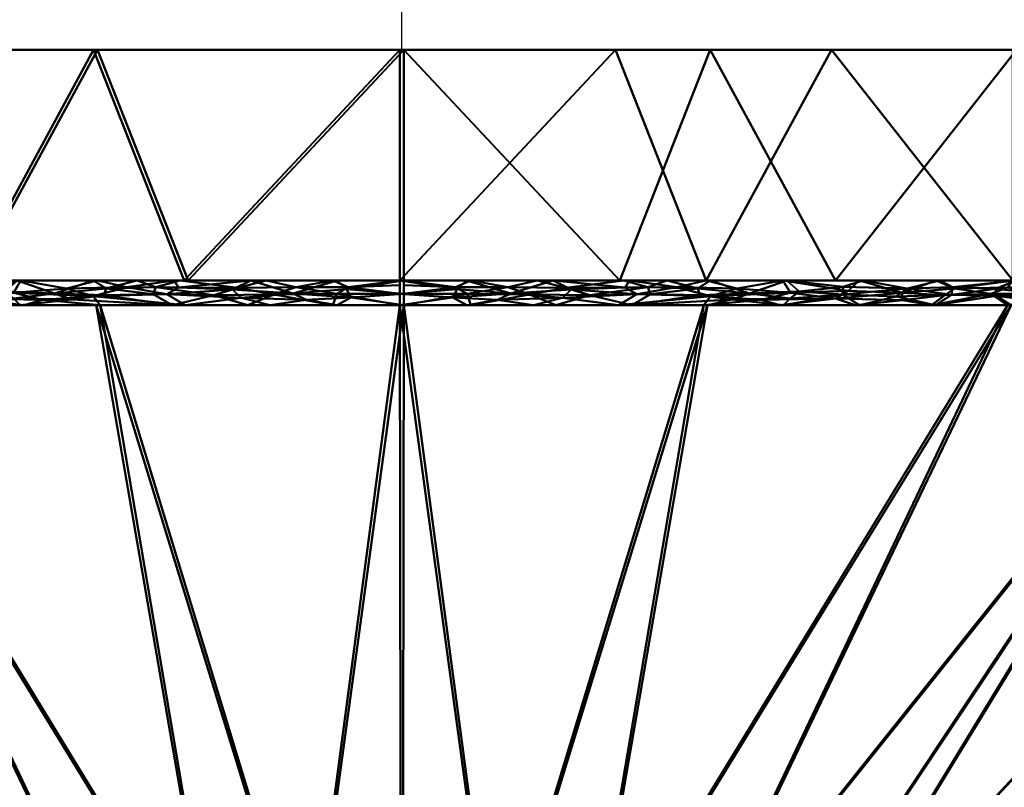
# Model space of a CAD drawing. Header units: millimetres. Extents: x -206 to 140, y -189 to 122.
# Tile 255 of 256: x 64 to 92, y -21 to 1. Entities that reach past the tile are written whole.
import ezdxf

# ---------------------------------------------------------------- set-up
doc = ezdxf.new("R2010")
doc.units = ezdxf.units.MM
doc.layers.add('A-GENM', color=13, linetype='Continuous', lineweight=30)

# ---------------------------------------------------------------- blocks, each defined once
blk = doc.blocks.new('MODEL - MODEL-3819-View 1')
at = {"layer": 'A-GENM', "lineweight": 40}
mesh = blk.add_polyface(dxfattribs=at)
corners = [(75.06, 0, 35.005), (92.555, 0, 30.285), (105.346, 0, 17.45), (110.005, 0, -0.06), (105.285, 0, -17.555), (92.45, 0, -30.346), (74.94, 0, -35.005), (57.445, 0, -30.285), (44.654, 0, -17.45), (39.995, 0, 0.06), (44.715, 0, 17.555), (57.55, 0, 30.346)]
mesh.append_faces([[corners[k] for k in face] for face in [(6, 4, 5), (10, 7, 8, 9), (0, 10, 11)]], dxfattribs={"vtx0": -1})
mesh.append_faces([[corners[k] for k in face] for face in [(4, 6, 7, 10)]], dxfattribs={"vtx0": -1, "vtx2": -1, "vtx3": -1})
mesh.append_faces([[corners[k] for k in face] for face in [(1, 2, 10, 0)]], dxfattribs={"vtx1": -1, "vtx2": -1})
mesh.append_faces([[corners[k] for k in face] for face in [(2, 3, 4, 10)]], dxfattribs={"vtx2": -1, "vtx3": -1})
mesh = blk.add_polyface(dxfattribs=at)
corners = [(74.94, 0, -35.005), (74.94, -6.587, -35.005), (57.445, -6.587, -30.285), (44.654, -6.587, -17.45), (39.995, -6.587, 0.06), (44.715, -6.587, 17.555), (57.55, -6.587, 30.346), (75.06, -6.587, 35.005), (75.06, 0, 35.005), (57.55, 0, 30.346), (44.715, 0, 17.555), (39.995, 0, 0.06), (44.654, 0, -17.45), (57.445, 0, -30.285), (62.616, -6.587, -31.68), (66.192, 0, -32.645), (51.05, 0, -23.868), (51.05, -6.587, -23.868), (42.325, 0, -8.695), (42.325, -6.587, -8.695), (51.132, -6.587, 23.95), (51.132, 0, 23.95), (62.725, -6.587, 31.723), (66.305, 0, 32.675), (42.355, 0, 8.808), (42.355, -6.587, 8.808), (68.778, -6.587, -33.343), (68.893, -6.587, 33.364)]
mesh.append_faces([[corners[k] for k in face] for face in [(26, 0, 1)]], dxfattribs={"vtx0": -1})
mesh.append_faces([[corners[k] for k in face] for face in [(2, 13, 14), (0, 26, 15), (23, 27, 8), (9, 22, 23), (22, 9, 6)]], dxfattribs={"vtx0": -1, "vtx1": -1})
mesh.append_faces([[corners[k] for k in face] for face in [(17, 16, 13, 2), (16, 17, 3, 12), (23, 22, 27), (25, 24, 11, 4), (5, 10, 24, 25), (14, 13, 15)]], dxfattribs={"vtx0": -1, "vtx2": -1})
mesh.append_faces([[corners[k] for k in face] for face in [(26, 14, 15)]], dxfattribs={"vtx1": -1, "vtx2": -1})
mesh.append_faces([[corners[k] for k in face] for face in [(20, 6, 9, 21), (5, 20, 21, 10), (19, 4, 11, 18), (3, 19, 18, 12)]], dxfattribs={"vtx1": -1, "vtx3": -1})
mesh.append_faces([[corners[k] for k in face] for face in [(27, 7, 8)]], dxfattribs={"vtx2": -1})
mesh = blk.add_polyface(dxfattribs=at)
corners = [(74.94, 0, -35.005), (92.45, 0, -30.346), (105.285, 0, -17.555), (110.005, 0, -0.06), (105.346, 0, 17.45), (92.555, 0, 30.285), (75.06, 0, 35.005), (75.06, -6.587, 35.005), (92.555, -6.587, 30.285), (105.346, -6.587, 17.45), (110.005, -6.587, -0.06), (105.285, -6.587, -17.555), (92.45, -6.587, -30.346), (74.94, -6.587, -35.005), (87.384, -6.587, 31.68), (83.808, 0, 32.645), (98.95, 0, 23.868), (98.95, -6.587, 23.868), (107.675, -6.587, 8.695), (107.675, 0, 8.695), (98.868, 0, -23.95), (98.868, -6.587, -23.95), (87.275, 0, -31.723), (83.695, -6.587, -32.675), (107.645, -6.587, -8.808), (107.645, 0, -8.808), (81.222, -6.587, 33.343), (81.107, 0, -33.364)]
mesh.append_faces([[corners[k] for k in face] for face in [(26, 6, 7), (27, 13, 0)]], dxfattribs={"vtx0": -1})
mesh.append_faces([[corners[k] for k in face] for face in [(8, 5, 14), (6, 26, 15), (13, 27, 23)]], dxfattribs={"vtx0": -1, "vtx1": -1})
mesh.append_faces([[corners[k] for k in face] for face in [(16, 17, 9, 4), (14, 5, 15), (18, 19, 4, 9), (5, 8, 17, 16), (10, 3, 19, 18), (25, 24, 11, 2), (20, 21, 12, 1), (22, 12, 23), (24, 25, 3, 10), (2, 11, 21, 20), (12, 22, 1)]], dxfattribs={"vtx0": -1, "vtx2": -1})
mesh.append_faces([[corners[k] for k in face] for face in [(26, 14, 15), (27, 22, 23)]], dxfattribs={"vtx1": -1, "vtx2": -1})
mesh = blk.add_polyface(dxfattribs=at)
corners = [(60.561, -6.821, -31.858), (61.819, -6.587, -31.465), (62.39, -6.777, -32.635), (60.705, -6.946, 31.881), (62.611, -7.11, 32.582), (62.254, -6.886, 32.553), (67.425, -6.587, -32.978), (66.55, -6.819, -33.942), (66.192, -6.587, -32.645), (66.489, -7.015, -33.856), (65.073, -6.963, -33.492), (65.573, -7.137, -33.541), (63.905, -7.102, -33.049), (67.971, -6.784, -34.272), (67.898, -6.983, -34.194), (64.098, -7.294, -31.787), (61.929, -7.294, -31.202), (62.41, -6.993, -32.57), (63.653, -6.91, -33.058), (64.116, -6.587, 32.093), (63.902, -6.939, 33.132), (65.422, -6.822, 33.64), (66.181, -7.043, 33.762), (64.746, -7.141, 33.294), (64.207, -7.294, 31.824), (62.037, -7.294, 31.247), (68.286, -6.984, 34.271), (67.142, -6.786, 34.091), (64.006, -6.587, -32.055), (68.435, -7.294, -32.957), (66.266, -7.294, -32.372), (68.808, -7.294, 33.049), (68.494, -6.587, 33.258), (66.305, -6.587, 32.675), (61.927, -6.587, 31.51), (66.378, -7.294, 32.402), (60.698, -7.15, 31.76), (60.882, -7.049, -31.908)]
mesh.append_faces([[corners[k] for k in face] for face in [(6, 7, 8), (24, 4, 25), (34, 5, 19), (31, 22, 35), (28, 2, 1), (35, 23, 24)]], dxfattribs={"vtx0": -1, "vtx1": -1})
mesh.append_faces([[corners[k] for k in face] for face in [(0, 1, 2), (3, 4, 5), (7, 9, 10), (11, 12, 10), (13, 14, 7), (18, 10, 12), (18, 12, 17), (19, 20, 21), (22, 20, 23), (22, 26, 27), (2, 28, 18), (22, 31, 26), (27, 21, 22), (21, 27, 33), (24, 23, 4), (20, 22, 21), (5, 4, 20), (22, 23, 35), (36, 4, 3), (19, 5, 20), (34, 3, 5), (9, 7, 14), (10, 8, 7), (6, 13, 7), (29, 9, 14), (11, 10, 9), (29, 11, 9), (11, 15, 12), (15, 17, 12), (2, 18, 17), (28, 10, 18), (17, 0, 2), (17, 16, 37), (4, 36, 25), (4, 23, 20)]], dxfattribs={"vtx0": -1, "vtx1": -1, "vtx2": -1})
mesh.append_faces([[corners[k] for k in face] for face in [(21, 33, 19)]], dxfattribs={"vtx0": -1, "vtx2": -1})
mesh.append_faces([[corners[k] for k in face] for face in [(11, 29, 30, 15)]], dxfattribs={"vtx0": -1, "vtx3": -1})
mesh.append_faces([[corners[k] for k in face] for face in [(15, 16, 17), (28, 8, 10), (32, 33, 27)]], dxfattribs={"vtx1": -1, "vtx2": -1})
mesh = blk.add_polyface(dxfattribs=at)
corners = [(71.346, -6.987, -34.73), (70.317, -6.801, -34.667), (71.975, -6.78, -34.855), (71.122, -6.587, -33.975), (73.031, -6.587, -34.49), (70.683, -6.587, 33.84), (71.891, -6.966, 34.792), (73.15, -6.587, 34.497), (73.545, -7.074, 34.848), (75.06, -6.969, 34.929), (73.417, -6.84, 34.937), (72.267, -7.147, 34.726), (70.412, -7.091, 34.565), (71.238, -7.294, 33.695), (74.94, -7.294, -34.712), (73.031, -7.294, -34.197), (73.138, -6.976, -34.877), (70.165, -6.846, 34.635), (70.603, -7.294, -33.542), (67.898, -6.983, -34.194), (67.971, -6.784, -34.272), (69.629, -7.009, -34.496), (68.435, -7.294, -32.957), (75.06, -6.587, 35.005), (68.619, -6.791, 34.397), (68.494, -6.587, 33.258), (67.142, -6.786, 34.091), (75.06, -7.294, 34.712), (68.657, -6.587, -33.31), (67.425, -6.587, -32.978), (68.286, -6.984, 34.271), (68.808, -7.294, 33.049), (73.466, -6.783, -34.952), (74.94, -6.969, -34.929), (74.94, -6.587, -35.005), (74.94, -6.723, -34.978), (73.149, -7.294, 34.204)]
mesh.append_faces([[corners[k] for k in face] for face in [(5, 6, 7), (9, 8, 27), (28, 20, 29), (34, 32, 4), (33, 32, 35), (23, 10, 9), (27, 8, 36), (13, 12, 31)]], dxfattribs={"vtx0": -1, "vtx1": -1})
mesh.append_faces([[corners[k] for k in face] for face in [(0, 1, 2), (8, 9, 10), (10, 7, 6), (11, 12, 13), (6, 17, 12), (2, 1, 3), (19, 20, 21), (0, 16, 15), (0, 2, 16), (24, 25, 26), (30, 31, 12), (16, 2, 32), (32, 33, 16), (21, 20, 1), (1, 0, 21), (0, 18, 21), (21, 22, 19), (32, 2, 4), (11, 36, 8), (8, 10, 6), (11, 8, 6), (12, 11, 6), (17, 6, 5), (30, 12, 17), (24, 26, 30), (30, 17, 24), (5, 24, 17), (1, 20, 28)]], dxfattribs={"vtx0": -1, "vtx1": -1, "vtx2": -1})
mesh.append_faces([[corners[k] for k in face] for face in [(2, 3, 4), (0, 15, 18), (21, 18, 22), (16, 33, 14)]], dxfattribs={"vtx0": -1, "vtx2": -1})
mesh.append_faces([[corners[k] for k in face] for face in [(14, 15, 16), (23, 7, 10), (34, 35, 32), (28, 3, 1), (13, 36, 11), (5, 25, 24)]], dxfattribs={"vtx1": -1, "vtx2": -1})
mesh = blk.add_polyface(dxfattribs=at)
corners = [(78.654, -6.987, 34.73), (79.683, -6.801, 34.667), (78.025, -6.78, 34.855), (78.878, -6.587, 33.975), (76.969, -6.587, 34.49), (79.317, -6.587, -33.84), (78.109, -6.966, -34.792), (76.85, -6.587, -34.497), (76.455, -7.074, -34.848), (74.94, -6.969, -34.929), (76.583, -6.84, -34.937), (77.733, -7.147, -34.726), (79.588, -7.091, -34.565), (78.762, -7.294, -33.695), (75.06, -7.294, 34.712), (76.969, -7.294, 34.197), (76.862, -6.976, 34.877), (79.835, -6.846, -34.635), (79.397, -7.294, 33.542), (82.102, -6.983, 34.194), (82.029, -6.784, 34.272), (80.371, -7.009, 34.496), (81.565, -7.294, 32.957), (74.94, -6.587, -35.005), (81.381, -6.791, -34.397), (81.506, -6.587, -33.258), (82.858, -6.786, -34.091), (74.94, -7.294, -34.712), (81.343, -6.587, 33.31), (82.575, -6.587, 32.978), (81.714, -6.984, -34.271), (81.192, -7.294, -33.049), (76.534, -6.783, 34.952), (75.06, -6.969, 34.929), (75.06, -6.587, 35.005), (75.06, -6.723, 34.978), (76.851, -7.294, -34.204)]
mesh.append_faces([[corners[k] for k in face] for face in [(5, 6, 7), (9, 8, 27), (28, 20, 29), (34, 32, 4), (33, 32, 35), (23, 10, 9), (27, 8, 36), (13, 12, 31)]], dxfattribs={"vtx0": -1, "vtx1": -1})
mesh.append_faces([[corners[k] for k in face] for face in [(0, 1, 2), (8, 9, 10), (10, 7, 6), (11, 12, 13), (6, 17, 12), (2, 1, 3), (19, 20, 21), (0, 16, 15), (0, 2, 16), (24, 25, 26), (30, 31, 12), (16, 2, 32), (32, 33, 16), (21, 20, 1), (1, 0, 21), (0, 18, 21), (21, 22, 19), (32, 2, 4), (11, 36, 8), (8, 10, 6), (11, 8, 6), (12, 11, 6), (17, 6, 5), (30, 12, 17), (30, 17, 24), (5, 24, 17), (1, 20, 28)]], dxfattribs={"vtx0": -1, "vtx1": -1, "vtx2": -1})
mesh.append_faces([[corners[k] for k in face] for face in [(2, 3, 4), (0, 15, 18), (21, 18, 22), (16, 33, 14)]], dxfattribs={"vtx0": -1, "vtx2": -1})
mesh.append_faces([[corners[k] for k in face] for face in [(14, 15, 16), (23, 7, 10), (34, 35, 32), (28, 3, 1), (13, 36, 11), (5, 25, 24)]], dxfattribs={"vtx1": -1, "vtx2": -1})
mesh = blk.add_polyface(dxfattribs=at)
corners = [(89.295, -6.946, -31.881), (87.389, -7.11, -32.582), (87.746, -6.886, -32.553), (82.575, -6.587, 32.978), (83.45, -6.819, 33.942), (83.808, -6.587, 32.645), (83.511, -7.015, 33.856), (84.927, -6.963, 33.492), (84.427, -7.137, 33.541), (86.095, -7.102, 33.049), (82.029, -6.784, 34.272), (82.102, -6.983, 34.194), (85.902, -7.294, 31.787), (88.071, -7.294, 31.202), (87.59, -6.993, 32.57), (86.347, -6.91, 33.058), (85.884, -6.587, -32.093), (86.098, -6.939, -33.132), (84.578, -6.822, -33.64), (83.819, -7.043, -33.762), (85.254, -7.141, -33.294), (85.793, -7.294, -31.824), (87.963, -7.294, -31.247), (81.714, -6.984, -34.271), (82.858, -6.786, -34.091), (87.61, -6.777, 32.635), (85.994, -6.587, 32.055), (81.565, -7.294, 32.957), (83.734, -7.294, 32.372), (81.192, -7.294, -33.049), (81.506, -6.587, -33.258), (83.695, -6.587, -32.675), (81.381, -6.791, -34.397), (88.073, -6.587, -31.51), (83.622, -7.294, -32.402), (88.181, -6.587, 31.465), (89.439, -6.821, 31.858), (89.118, -7.049, 31.908), (89.302, -7.15, -31.76)]
mesh.append_faces([[corners[k] for k in face] for face in [(3, 4, 5), (21, 1, 22), (33, 2, 16), (29, 19, 34), (12, 8, 28), (26, 25, 35), (34, 20, 21)]], dxfattribs={"vtx0": -1, "vtx1": -1})
mesh.append_faces([[corners[k] for k in face] for face in [(0, 1, 2), (4, 6, 7), (8, 9, 7), (10, 11, 4), (15, 7, 9), (15, 9, 14), (16, 17, 18), (19, 17, 20), (19, 23, 24), (25, 26, 15), (19, 29, 23), (24, 18, 19), (32, 24, 23), (18, 24, 31), (21, 20, 1), (17, 19, 18), (2, 1, 17), (19, 20, 34), (16, 2, 17), (33, 0, 2), (6, 4, 11), (7, 5, 4), (3, 10, 4), (27, 6, 11), (8, 7, 6), (27, 8, 6), (8, 12, 9), (12, 14, 9), (25, 15, 14), (26, 7, 15), (14, 36, 25), (14, 13, 37), (1, 38, 22), (1, 20, 17)]], dxfattribs={"vtx0": -1, "vtx1": -1, "vtx2": -1})
mesh.append_faces([[corners[k] for k in face] for face in [(18, 31, 16)]], dxfattribs={"vtx0": -1, "vtx2": -1})
mesh.append_faces([[corners[k] for k in face] for face in [(12, 13, 14), (26, 5, 7), (27, 28, 8), (30, 31, 24)]], dxfattribs={"vtx1": -1, "vtx2": -1})
mesh = blk.add_polyface(dxfattribs=at)
corners = [(89.439, -6.821, 31.858), (88.181, -6.587, 31.465), (87.61, -6.777, 32.635), (92.851, -7.14, 29.917), (94.26, -7.093, 29.065), (93.244, -6.964, 29.788), (90.784, -6.818, -31.214), (90.511, -7.013, -31.275), (89.295, -6.946, -31.881), (90.698, -7.002, 31.187), (91.989, -7.025, 30.491), (91.955, -6.829, 30.591), (89.118, -7.049, 31.908), (90.239, -7.294, 30.617), (91.823, -6.975, -30.609), (92.304, -7.294, -30.092), (90.134, -7.294, -30.669), (90.368, -6.587, 30.875), (94.567, -6.835, 28.988), (92.555, -6.587, 30.285), (93.546, -6.766, -29.67), (94.309, -6.939, -29.121), (93.083, -6.975, -29.881), (93.456, -7.14, -29.548), (92.45, -6.587, -30.346), (90.262, -6.587, -30.928), (89.302, -7.15, -31.76), (88.073, -6.587, -31.51), (92.296, -6.789, -30.41), (87.389, -7.11, -32.582), (90.729, -6.785, 31.251), (87.59, -6.993, 32.57), (88.071, -7.294, 31.202), (92.408, -7.294, 30.032), (93.993, -7.294, 28.441), (94.154, -6.587, 28.681), (93.895, -7.294, -28.506), (94.055, -6.587, -28.747), (87.963, -7.294, -31.247)]
mesh.append_faces([[corners[k] for k in face] for face in [(24, 6, 25), (25, 8, 27), (13, 12, 32), (33, 10, 13), (34, 3, 33), (19, 18, 35), (15, 23, 36)]], dxfattribs={"vtx0": -1, "vtx1": -1})
mesh.append_faces([[corners[k] for k in face] for face in [(0, 1, 2), (3, 4, 5), (6, 7, 8), (9, 10, 11), (0, 12, 9), (12, 13, 9), (11, 10, 5), (18, 5, 4), (19, 5, 18), (20, 21, 22), (21, 23, 22), (8, 7, 26), (28, 6, 24), (26, 29, 8), (17, 0, 30), (31, 12, 0), (9, 11, 30), (5, 19, 11), (13, 10, 9), (3, 5, 10), (10, 33, 3), (3, 34, 4), (14, 23, 15), (23, 14, 22), (20, 28, 24), (28, 22, 14), (22, 28, 20), (28, 14, 6), (7, 6, 14), (8, 25, 6), (14, 16, 7), (16, 26, 7), (9, 30, 0), (19, 30, 11)]], dxfattribs={"vtx0": -1, "vtx1": -1, "vtx2": -1})
mesh.append_faces([[corners[k] for k in face] for face in [(14, 15, 16), (30, 19, 17), (26, 16, 38)]], dxfattribs={"vtx0": -1, "vtx2": -1})
mesh.append_faces([[corners[k] for k in face] for face in [(17, 1, 0), (24, 37, 20)]], dxfattribs={"vtx1": -1, "vtx2": -1})
mesh = blk.add_polyface(dxfattribs=at)
corners = [(74.94, -7.294, -34.712), (74.974, -27.006, -14.992), (64.381, -27.006, -10.583), (60.008, -27.006, 0.026), (64.417, -27.006, 10.619), (75.026, -27.006, 14.992), (75.06, -7.294, 34.712), (57.696, -7.294, 30.092), (44.968, -7.294, 17.408), (40.288, -7.294, 0.06), (44.908, -7.294, -17.304), (57.592, -7.294, -30.032), (69.678, -27.006, -12.787), (62.195, -27.006, -5.278), (62.213, -27.006, 5.322), (69.722, -27.006, 12.805), (67.029, -27.006, -11.685), (61.101, -27.006, -2.626), (42.598, -7.294, -8.622), (66.266, -7.294, -32.372), (72.326, -27.006, -13.889), (42.628, -7.294, 8.734), (66.378, -7.294, 32.402), (72.374, -27.006, 13.899), (63.315, -27.006, 7.971), (67.07, -27.006, 11.712), (63.288, -27.006, -7.93), (61.111, -27.006, 2.674), (51.332, -7.294, 23.75), (51.25, -7.294, -23.668)]
mesh.append_faces([[corners[k] for k in face] for face in [(6, 23, 5)]], dxfattribs={"vtx0": -1})
mesh.append_faces([[corners[k] for k in face] for face in [(27, 9, 3), (28, 25, 7), (7, 15, 22), (25, 28, 4), (29, 26, 10), (26, 29, 2), (11, 16, 29), (9, 27, 21), (0, 20, 19), (8, 24, 28)]], dxfattribs={"vtx0": -1, "vtx1": -1})
mesh.append_faces([[corners[k] for k in face] for face in [(29, 16, 2), (13, 18, 10), (17, 9, 18), (12, 11, 19), (11, 12, 16), (19, 20, 12), (18, 13, 17), (14, 8, 21), (23, 6, 22), (22, 15, 23), (8, 14, 24)]], dxfattribs={"vtx0": -1, "vtx2": -1})
mesh.append_faces([[corners[k] for k in face] for face in [(1, 20, 0)]], dxfattribs={"vtx1": -1})
mesh.append_faces([[corners[k] for k in face] for face in [(17, 3, 9), (24, 4, 28), (25, 15, 7), (26, 13, 10), (27, 14, 21)]], dxfattribs={"vtx1": -1, "vtx2": -1})
mesh = blk.add_polyface(dxfattribs=at)
corners = [(74.94, -7.294, -34.712), (92.304, -7.294, -30.092), (105.032, -7.294, -17.408), (109.712, -7.294, -0.06), (105.092, -7.294, 17.304), (92.408, -7.294, 30.032), (75.06, -7.294, 34.712), (75.026, -27.006, 14.992), (85.619, -27.006, 10.583), (89.992, -27.006, -0.026), (85.583, -27.006, -10.619), (74.974, -27.006, -14.992), (80.322, -27.006, 12.787), (87.805, -27.006, 5.278), (87.787, -27.006, -5.322), (80.278, -27.006, -12.805), (82.971, -27.006, 11.685), (88.899, -27.006, 2.626), (107.402, -7.294, 8.622), (83.734, -7.294, 32.372), (77.674, -27.006, 13.889), (107.372, -7.294, -8.734), (83.622, -7.294, -32.402), (77.626, -27.006, -13.899), (86.685, -27.006, -7.971), (82.93, -27.006, -11.712), (86.712, -27.006, 7.93), (88.889, -27.006, -2.674), (98.668, -7.294, -23.75), (98.75, -7.294, 23.668)]
mesh.append_faces([[corners[k] for k in face] for face in [(0, 23, 11)]], dxfattribs={"vtx0": -1})
mesh.append_faces([[corners[k] for k in face] for face in [(27, 3, 9), (28, 25, 1), (1, 15, 22), (25, 28, 10), (29, 26, 4), (26, 29, 8), (5, 16, 29), (3, 27, 21), (6, 20, 19), (2, 24, 28)]], dxfattribs={"vtx0": -1, "vtx1": -1})
mesh.append_faces([[corners[k] for k in face] for face in [(29, 16, 8), (13, 18, 4), (17, 3, 18), (12, 5, 19), (5, 12, 16), (19, 20, 12), (18, 13, 17), (14, 2, 21), (23, 0, 22), (22, 15, 23), (2, 14, 24)]], dxfattribs={"vtx0": -1, "vtx2": -1})
mesh.append_faces([[corners[k] for k in face] for face in [(7, 20, 6)]], dxfattribs={"vtx1": -1})
mesh.append_faces([[corners[k] for k in face] for face in [(17, 9, 3), (24, 10, 28), (25, 15, 1), (26, 13, 4), (27, 14, 21)]], dxfattribs={"vtx1": -1, "vtx2": -1})

msp = doc.modelspace()

# ---------------------------------------------------------------- linework, layer by layer
at = {"color": 5, "lineweight": 30}
msp.add_line((75, 0), (75, 103.632), dxfattribs=at)
at = {"color": 94, "lineweight": 30, "extrusion": (0, 1, 0)}
msp.add_circle((-75, 0), 6.35, dxfattribs=at)

# ---------------------------------------------------------------- block references
at = {"layer": 'A-GENM', "lineweight": 40}
msp.add_blockref('MODEL - MODEL-3819-View 1', (0, 0), dxfattribs=at)

doc.saveas('drawing.dxf')
